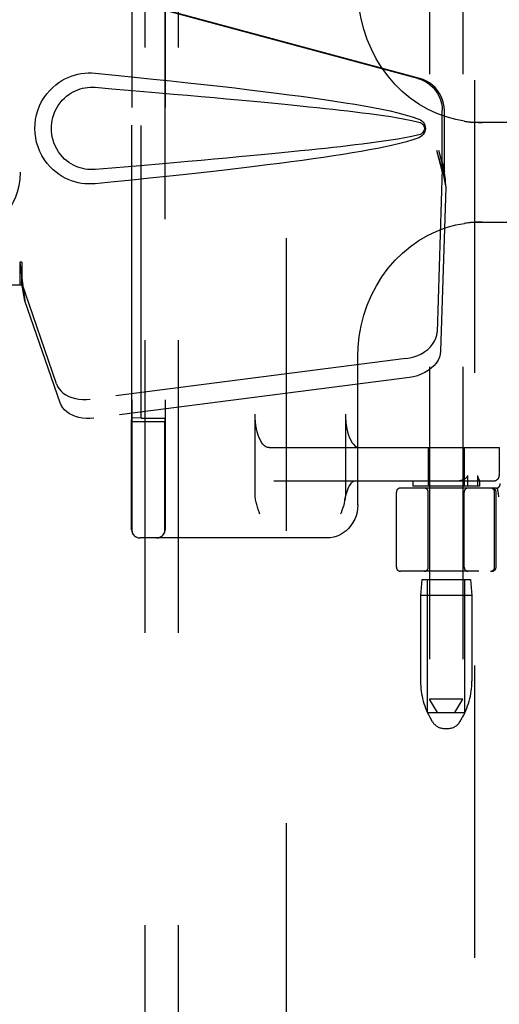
# Model space of a CAD drawing. Header units: inches. Extents: x 0 to 200, y 0 to 129.
# Tile 12 of 118: x 96.32 to 98.13, y 45.5 to 49.2. Entities that reach past the tile are written whole.
import ezdxf

# ---------------------------------------------------------------- set-up
doc = ezdxf.new("R2010")
doc.units = ezdxf.units.IN
doc.header["$LTSCALE"] = 11
doc.header["$MEASUREMENT"] = 0
doc.linetypes.add('HIDDEN', pattern=[0.2, 0.1, -0.1])
for name, color, linetype in [('DEFAULT_2', 8, 'HIDDEN'), ('DOOR_ASSEMBLY', 7, 'CONTINUOUS'), ('SUBPANEL', 7, 'CONTINUOUS')]:
    doc.layers.add(name, color=color, linetype=linetype)

msp = doc.modelspace()

# ---------------------------------------------------------------- linework, layer by layer
at = {"layer": 'DEFAULT_2', "color": 8, "linetype": 'HIDDEN'}
for p, q in [((97.3265, 79.1778), (97.3265, 18.0738)), ((97.8663, 50.0948), (97.8663, 46.6448)), ((97.9913, 50.0948), (97.9913, 46.6448)), ((96.7461, 49.9698), (96.7461, 47.2818)), ((96.8711, 49.9698), (96.8711, 47.2818)), ((96.7457, 47.7027), (96.7457, 49.5489)), ((96.7806, 47.7014), (96.7806, 49.5502)), ((96.8706, 49.5498), (96.8706, 47.7017)), ((98.4976, 48.8133), (98.02, 48.8133)), ((98.02, 48.4383), (98.4976, 48.4383)), ((97.5961, 47.3758), (97.5961, 47.9344)), ((96.7449, 47.6888), (96.7457, 47.7027)), ((96.7806, 47.7014), (96.7457, 47.7027)), ((96.7664, 47.6883), (96.8389, 47.6883)), ((96.7806, 47.7014), (96.8506, 47.7014)), ((96.8389, 47.6883), (96.8485, 47.6883)), ((96.8485, 47.6883), (96.8571, 47.6884)), ((96.8706, 47.7017), (96.8699, 47.6888)), ((97.2097, 47.4143), (97.2097, 47.7158)), ((97.5497, 47.7158), (97.5497, 47.4143)), ((97.2624, 47.5908), (98.1284, 47.5908)), ((97.8613, 47.5908), (97.8613, 47.4458)), ((97.9963, 47.5908), (97.9963, 47.4458)), ((98.1282, 47.5908), (98.1282, 47.4858)), ((98.1284, 47.5908), (98.1284, 47.4858)), ((97.2805, 47.4658), (98.1084, 47.4658)), ((97.8038, 47.4658), (97.8038, 47.4458)), ((98.0097, 47.4458), (98.0097, 47.4858)), ((98.0464, 47.4858), (98.0464, 47.4458)), ((98.0538, 47.4659), (98.0537, 47.4658)), ((98.0538, 47.466), (98.0538, 47.4458)), ((98.1167, 47.4383), (97.7563, 47.4383)), ((98.0538, 47.4458), (97.8038, 47.4458)), ((98.1201, 47.4387), (98.1235, 47.4242)), ((96.7451, 47.3764), (96.745, 47.3997)), ((96.8701, 47.3762), (96.87, 47.3994)), ((97.7413, 47.1408), (97.7413, 47.4233)), ((97.8613, 47.1408), (97.8613, 47.4233)), ((97.9963, 47.1408), (97.9963, 47.4233)), ((98.1106, 47.1408), (98.1106, 47.4233)), ((98.1163, 47.1408), (98.1163, 47.4233)), ((98.1236, 47.4237), (98.1235, 47.4242)), ((96.7451, 47.3554), (96.7451, 47.3764)), ((96.7451, 47.3284), (96.7451, 47.3554)), ((96.8701, 47.3552), (96.8701, 47.3762)), ((96.8701, 47.3283), (96.8701, 47.3552)), ((96.7452, 47.2966), (96.7451, 47.3284)), ((96.8702, 47.2966), (96.8701, 47.3283)), ((96.7453, 47.2836), (96.7452, 47.2966)), ((96.8703, 47.2836), (96.8702, 47.2966)), ((97.4799, 47.2508), (96.7763, 47.2508)), ((100.2513, 47.1258), (97.7563, 47.1258)), ((97.8373, 47.0948), (97.8323, 47.0348)), ((97.8373, 47.0948), (98.0203, 47.0948)), ((97.8588, 46.5948), (97.8588, 47.0948)), ((97.9988, 46.5948), (97.9988, 47.0948)), ((98.0203, 47.0948), (98.0253, 47.0348)), ((98.0253, 47.0348), (97.8323, 47.0348)), ((97.8323, 47.0348), (97.8323, 46.7123)), ((98.0253, 47.0348), (98.0253, 46.7123)), ((97.9913, 46.6448), (97.8663, 46.6448)), ((97.8963, 46.5948), (97.8663, 46.6448)), ((97.9613, 46.5948), (97.9913, 46.6448)), ((97.8588, 46.5948), (97.9988, 46.5948)), ((97.8777, 46.5591), (97.8722, 46.5683)), ((97.9799, 46.5591), (97.9854, 46.5683)), ((97.9206, 46.5348), (97.937, 46.5348))]:
    msp.add_line(p, q, dxfattribs=at)
for points in [[(97.997, 48.8179), (97.9652, 48.8239), (97.9287, 48.8338), (97.8931, 48.847), (97.8585, 48.8633), (97.8253, 48.8826), (97.7936, 48.9048), (97.7637, 48.9298), (97.7358, 48.9572), (97.71, 48.9871), (97.6866, 49.019), (97.6656, 49.053), (97.6472, 49.0886), (97.6314, 49.1257), (97.6185, 49.1641), (97.6085, 49.2034), (97.6014, 49.2434), (97.5973, 49.2838), (97.5961, 49.3172)], [(97.9969, 48.8179), (98.0014, 48.8173), (98.006, 48.8167), (98.0107, 48.8161), (98.0153, 48.8156), (98.02, 48.8152), (98.0248, 48.8148), (98.0295, 48.8144), (98.0343, 48.8141), (98.0391, 48.8139), (98.044, 48.8137), (98.0489, 48.8135), (98.0538, 48.8134), (98.0587, 48.8133), (98.0637, 48.8133)], [(97.5961, 47.9343), (97.5973, 47.9682), (97.6015, 48.0086), (97.6086, 48.0486), (97.6187, 48.088), (97.6316, 48.1263), (97.6474, 48.1635), (97.6659, 48.1991), (97.6869, 48.233), (97.7104, 48.265), (97.7362, 48.2948), (97.7642, 48.3222), (97.7941, 48.3471), (97.8257, 48.3692), (97.8589, 48.3885), (97.8935, 48.4047), (97.9291, 48.4179), (97.9656, 48.4278), (97.997, 48.4337)], [(98.0637, 48.4383), (98.0579, 48.4383), (98.0522, 48.4382), (98.0464, 48.438), (98.0408, 48.4378), (98.0351, 48.4375), (98.0295, 48.4372), (98.024, 48.4367), (98.0184, 48.4363), (98.013, 48.4357), (98.0076, 48.4351), (98.0022, 48.4344), (97.9969, 48.4337)], [(96.7449, 47.6888), (96.7453, 47.6887), (96.7464, 47.6887), (96.7483, 47.6886), (96.7508, 47.6885), (96.754, 47.6884), (96.7577, 47.6884), (96.7664, 47.6883)], [(96.7449, 47.6122), (96.7449, 47.6492), (96.7449, 47.6687), (96.7449, 47.6888)], [(96.8571, 47.6884), (96.8608, 47.6884), (96.864, 47.6885), (96.8665, 47.6886), (96.8684, 47.6887), (96.8695, 47.6887), (96.8699, 47.6888)], [(96.8699, 47.6114), (96.8699, 47.6487), (96.8699, 47.6684), (96.8699, 47.6888)], [(97.2624, 47.5908), (97.2564, 47.5916), (97.2506, 47.5939), (97.245, 47.5978), (97.2395, 47.6032), (97.2343, 47.61), (97.2295, 47.6181), (97.2251, 47.6274), (97.2212, 47.6379), (97.2177, 47.6493), (97.2149, 47.6616), (97.2126, 47.6745), (97.211, 47.688), (97.21, 47.7017), (97.2097, 47.7158)], [(97.5497, 47.7158), (97.55, 47.7017), (97.551, 47.688), (97.5526, 47.6745), (97.5549, 47.6616), (97.5577, 47.6493), (97.5612, 47.6379), (97.5651, 47.6274), (97.5695, 47.6181), (97.5743, 47.61), (97.5795, 47.6032), (97.585, 47.5978), (97.5907, 47.5939), (97.5964, 47.5916), (97.6024, 47.5908)], [(96.745, 47.5438), (96.745, 47.5772), (96.7449, 47.5945), (96.7449, 47.6122)], [(96.87, 47.5429), (96.87, 47.5762), (96.8699, 47.5936), (96.8699, 47.6114)], [(96.745, 47.4815), (96.745, 47.5119), (96.745, 47.5277), (96.745, 47.5438)], [(96.87, 47.4808), (96.87, 47.5112), (96.87, 47.5268), (96.87, 47.5429)], [(96.745, 47.4386), (96.745, 47.4668), (96.745, 47.4815)], [(96.87, 47.4381), (96.87, 47.4662), (96.87, 47.4808)], [(97.5477, 47.3943), (97.549, 47.4009), (97.5521, 47.414), (97.5557, 47.4258), (97.5597, 47.4363), (97.564, 47.4452), (97.5683, 47.4524), (97.5725, 47.4579), (97.5763, 47.4618), (97.5797, 47.4643), (97.5824, 47.4655), (97.5843, 47.4658)], [(97.9648, 47.4658), (97.9715, 47.4661), (97.9778, 47.4668), (97.9835, 47.4678), (97.9888, 47.4693), (97.9935, 47.471), (97.9978, 47.4729)], [(97.9978, 47.4729), (97.9994, 47.4738), (98.0009, 47.4747), (98.0023, 47.4757), (98.0036, 47.4766), (98.0048, 47.4776), (98.0059, 47.4786), (98.0069, 47.4796), (98.0078, 47.4807), (98.0086, 47.4819), (98.0092, 47.4832), (98.0095, 47.4845), (98.0097, 47.4858)], [(98.0464, 47.4858), (98.0465, 47.4844), (98.0467, 47.4831), (98.0469, 47.4819), (98.0472, 47.4807), (98.0476, 47.4796), (98.048, 47.4786), (98.0484, 47.4776), (98.0488, 47.4766), (98.0492, 47.4757), (98.0497, 47.4748), (98.0501, 47.4739), (98.0518, 47.4705)], [(98.0518, 47.4705), (98.0522, 47.4698), (98.0526, 47.469), (98.0529, 47.4683), (98.0532, 47.4677), (98.0534, 47.4671), (98.0536, 47.4666), (98.0537, 47.4662), (98.0538, 47.4659)], [(96.745, 47.3997), (96.745, 47.4251), (96.745, 47.4386)], [(96.87, 47.3994), (96.87, 47.4247), (96.87, 47.4381)], [(97.2278, 47.3408), (97.2246, 47.3496), (97.2231, 47.3539), (97.2215, 47.3583), (97.2201, 47.3627), (97.2186, 47.3671), (97.2172, 47.3716), (97.2159, 47.3761), (97.2147, 47.3806), (97.2135, 47.3852), (97.2125, 47.3898), (97.2116, 47.3946), (97.2108, 47.3993), (97.2102, 47.4042), (97.2098, 47.4092), (97.2097, 47.4143)], [(97.5477, 47.3943), (97.5475, 47.3932), (97.5466, 47.3886), (97.5455, 47.3841), (97.5444, 47.3797), (97.5432, 47.3753), (97.5419, 47.371), (97.5405, 47.3666), (97.5391, 47.3623), (97.5376, 47.3579), (97.5361, 47.3536)], [(97.5497, 47.4143), (97.5494, 47.4086), (97.549, 47.4031), (97.5483, 47.3981), (97.5477, 47.3943)], [(98.1236, 47.4237), (98.1241, 47.4189), (98.1246, 47.4143), (98.1251, 47.4097), (98.1256, 47.4054)], [(97.5961, 47.3758), (97.5954, 47.3616), (97.5932, 47.3477), (97.5895, 47.3341), (97.5845, 47.3211), (97.5781, 47.3088), (97.5705, 47.2974), (97.5617, 47.287), (97.552, 47.2777), (97.5413, 47.2696), (97.53, 47.2629), (97.518, 47.2577), (97.5055, 47.2539), (97.4928, 47.2516), (97.4799, 47.2508)], [(97.5361, 47.3536), (97.5331, 47.345), (97.5315, 47.3408)], [(96.7453, 47.2818), (96.7453, 47.2823), (96.7453, 47.2836)], [(96.8703, 47.2818), (96.8703, 47.2823), (96.8703, 47.2836)]]:
    msp.add_lwpolyline(points, dxfattribs=at)
for centre, radius, start, end in [((98.1082, 47.4858), 0.02, 270, 360), ((98.1084, 47.4858), 0.02, 270, 360), ((97.7563, 47.4233), 0.015, 90, 180), ((97.8463, 47.4233), 0.015, 0, 90), ((98.0113, 47.4233), 0.015, 90, 180), ((98.0956, 47.4233), 0.015, 0, 90), ((98.1013, 47.4233), 0.015, 0, 90), ((98.1167, 47.4533), 0.015, 270, 6.9957), ((96.7763, 47.2818), 0.031, 180, 270), ((96.7771, 47.2818), 0.031, 180, 270), ((96.8393, 47.2818), 0.031, 270, 360), ((96.8401, 47.2818), 0.031, 270, 360), ((97.7563, 47.1408), 0.015, 180, 270), ((97.8463, 47.1408), 0.015, 270, 360), ((98.0113, 47.1408), 0.015, 180, 270), ((98.0956, 47.1408), 0.015, 270, 360), ((98.1013, 47.1408), 0.015, 270, 360), ((98.1123, 46.7123), 0.28, 180, 210.9637), ((97.7453, 46.7123), 0.28, 329.0363, 360), ((97.9206, 46.5848), 0.05, 210.9637, 270), ((97.937, 46.5848), 0.05, 270, 329.0363)]:
    msp.add_arc(centre, radius, start, end, dxfattribs=at)
msp.add_ellipse((96.8506, 47.7017), major_axis=(0.02, 0), ratio=0.017455, start_param=-1.571692, end_param=-0.000895, dxfattribs=at)
at = {"layer": 'DOOR_ASSEMBLY', "color": 8, "linetype": 'HIDDEN'}
for p, q in [((98.035, 79.7718), (98.035, 17.4798)), ((97.8217, 48.9785), (96.3243, 49.3808)), ((97.8294, 48.9785), (96.332, 49.3808)), ((97.9141, 48.6279), (97.9141, 48.8577)), ((97.9218, 48.6279), (97.9218, 48.8577)), ((97.8923, 48.7096), (97.9141, 48.6279)), ((97.9, 48.7096), (97.9218, 48.6279)), ((97.9157, 48.6555), (97.9244, 48.5992)), ((97.9134, 48.6394), (97.8943, 48.0243)), ((97.9134, 48.6394), (97.9269, 48.5683)), ((97.9218, 48.6279), (97.9141, 48.6279)), ((97.9244, 48.5992), (97.9253, 48.5884)), ((97.9253, 48.5884), (97.9262, 48.5781)), ((97.9262, 48.5781), (97.9269, 48.5683)), ((97.9269, 48.5683), (97.9078, 47.9532)), ((96.332, 48.2883), (96.3243, 48.2883)), ((96.3243, 48.2883), (96.3243, 48.2008)), ((96.332, 48.2883), (96.332, 48.2008)), ((96.4625, 47.8303), (96.3306, 48.2141)), ((96.3441, 48.1431), (96.3306, 48.2141)), ((96.3348, 48.2093), (96.3441, 48.1431)), ((96.332, 48.2008), (96.011, 48.2008)), ((96.476, 47.7592), (96.3441, 48.1431)), ((97.7768, 47.9252), (96.5893, 47.7727)), ((97.7903, 47.8542), (96.6029, 47.7017))]:
    msp.add_line(p, q, dxfattribs=at)
for points in [[(96.6079, 48.5828), (96.5951, 48.5819), (96.5822, 48.5819), (96.5692, 48.5826), (96.5564, 48.5842), (96.5436, 48.5866), (96.5311, 48.5898), (96.5188, 48.5937), (96.5069, 48.5984), (96.4952, 48.6039), (96.4837, 48.6102), (96.4723, 48.6174), (96.4609, 48.6258), (96.4495, 48.6354), (96.4383, 48.6465), (96.4273, 48.6592), (96.417, 48.6733), (96.4077, 48.6885), (96.3997, 48.7046), (96.3931, 48.7212), (96.388, 48.7382), (96.3843, 48.7554), (96.3821, 48.7726), (96.3813, 48.7899), (96.382, 48.8072), (96.384, 48.8245), (96.3875, 48.8416), (96.3925, 48.8587), (96.3989, 48.8753), (96.4068, 48.8915), (96.416, 48.9068), (96.4262, 48.921), (96.4372, 48.9339), (96.4484, 48.9451), (96.4598, 48.9549), (96.4713, 48.9634), (96.4828, 48.9708), (96.4944, 48.9773), (96.5061, 48.9828), (96.5182, 48.9876), (96.5305, 48.9916), (96.5431, 48.9949), (96.556, 48.9973), (96.5689, 48.9989)], [(96.5689, 48.9989), (96.582, 48.9997), (96.5949, 48.9997), (96.6079, 48.9988)], [(96.6079, 48.9988), (96.6835, 48.9912), (96.7562, 48.9839), (96.8259, 48.9766), (96.8927, 48.9696), (96.9569, 48.9627), (97.0184, 48.9559), (97.0774, 48.9493), (97.1339, 48.9428), (97.1881, 48.9364), (97.2401, 48.9301), (97.29, 48.9239), (97.3378, 48.9177), (97.3836, 48.9116), (97.4275, 48.9056), (97.4695, 48.8996), (97.5098, 48.8936), (97.5484, 48.8876), (97.5854, 48.8815), (97.6207, 48.8755), (97.6545, 48.8693), (97.6868, 48.8629), (97.7176, 48.8564), (97.747, 48.8496), (97.7749, 48.8424), (97.8013, 48.8344), (97.8262, 48.8258)], [(96.6079, 48.6363), (96.5986, 48.6358), (96.5892, 48.6359), (96.5798, 48.6366), (96.5705, 48.6379), (96.5612, 48.6397), (96.5521, 48.6421), (96.5432, 48.6451), (96.5346, 48.6486), (96.5262, 48.6527), (96.5179, 48.6573), (96.5096, 48.6626), (96.5015, 48.6687), (96.4933, 48.6757), (96.4853, 48.6837), (96.4774, 48.6929), (96.47, 48.703), (96.4634, 48.7138), (96.4577, 48.725), (96.4531, 48.7363), (96.4495, 48.7474), (96.4468, 48.7584), (96.445, 48.7691), (96.4439, 48.7796), (96.4436, 48.79), (96.4438, 48.8004), (96.4448, 48.8108), (96.4465, 48.8215), (96.449, 48.8324), (96.4525, 48.8435), (96.4569, 48.8547), (96.4624, 48.866), (96.4689, 48.8769), (96.4762, 48.8872), (96.4841, 48.8966), (96.4921, 48.9048), (96.5004, 48.912), (96.5086, 48.9183), (96.517, 48.9237), (96.5254, 48.9285), (96.5339, 48.9326), (96.5427, 48.9362), (96.5516, 48.9393), (96.5608, 48.9418), (96.5701, 48.9437), (96.5795, 48.945), (96.589, 48.9457), (96.5985, 48.9458), (96.6079, 48.9453)], [(96.6079, 48.9453), (96.6713, 48.94), (96.7325, 48.9348), (96.7915, 48.9298), (96.8485, 48.9249), (96.9033, 48.9201), (96.9561, 48.9155), (97.0069, 48.911), (97.0557, 48.9066), (97.1025, 48.9024), (97.1475, 48.8982), (97.1906, 48.8942), (97.2319, 48.8903), (97.2714, 48.8865), (97.3091, 48.8828), (97.3451, 48.8793), (97.3794, 48.8758), (97.4122, 48.8724), (97.4435, 48.8691), (97.4736, 48.8659), (97.5027, 48.8627), (97.531, 48.8595), (97.5586, 48.8564), (97.5857, 48.8531), (97.6126, 48.8498), (97.6395, 48.8464), (97.6663, 48.8428), (97.6931, 48.8391), (97.7199, 48.8351), (97.7467, 48.8309), (97.7734, 48.8262), (97.7999, 48.8209), (97.8263, 48.8149)], [(97.8217, 48.9785), (97.8347, 48.9742), (97.847, 48.9686), (97.8587, 48.9616), (97.8696, 48.9535), (97.8795, 48.9441), (97.8884, 48.9338), (97.896, 48.9226), (97.9025, 48.9105), (97.9075, 48.8979), (97.9112, 48.8848), (97.9134, 48.8714), (97.9141, 48.8577)], [(97.9218, 48.8577), (97.9211, 48.8714), (97.9189, 48.8848), (97.9152, 48.8979), (97.9101, 48.9105), (97.9037, 48.9226), (97.896, 48.9338), (97.8872, 48.9441), (97.8773, 48.9535), (97.8664, 48.9616), (97.8547, 48.9686), (97.8424, 48.9742), (97.8294, 48.9785)], [(97.8262, 48.8258), (97.8322, 48.8227), (97.8375, 48.8188), (97.842, 48.8141), (97.8457, 48.8088), (97.8483, 48.8032), (97.8499, 48.7973), (97.8505, 48.791), (97.85, 48.7847), (97.8484, 48.7787), (97.8458, 48.773), (97.8422, 48.7677), (97.8376, 48.7629), (97.8323, 48.759), (97.8261, 48.7558)], [(97.8263, 48.8149), (97.8314, 48.8131), (97.8359, 48.8106), (97.8397, 48.8074), (97.8428, 48.8037), (97.845, 48.7996), (97.8463, 48.7952), (97.8467, 48.7906), (97.8462, 48.7859), (97.8448, 48.7816), (97.8426, 48.7776), (97.8395, 48.774), (97.8357, 48.7709), (97.8313, 48.7684), (97.8263, 48.7666)], [(97.8263, 48.7666), (97.8, 48.7607), (97.7735, 48.7554), (97.7469, 48.7507), (97.7201, 48.7465), (97.6933, 48.7425), (97.6666, 48.7388), (97.6398, 48.7352), (97.6131, 48.7318), (97.5863, 48.7285), (97.5592, 48.7253), (97.5316, 48.7221), (97.5034, 48.7189), (97.4744, 48.7157), (97.4443, 48.7125), (97.413, 48.7092), (97.3803, 48.7059), (97.3459, 48.7024), (97.3099, 48.6988), (97.2722, 48.6951), (97.2327, 48.6914), (97.1914, 48.6874), (97.1483, 48.6834), (97.1033, 48.6793), (97.0564, 48.675), (97.0075, 48.6707), (96.9567, 48.6661), (96.9038, 48.6615), (96.8489, 48.6567), (96.7919, 48.6518), (96.7328, 48.6468), (96.6714, 48.6416), (96.6079, 48.6363)], [(97.8261, 48.7558), (97.8035, 48.7479), (97.7796, 48.7405), (97.7543, 48.7337), (97.7277, 48.7274), (97.6998, 48.7213), (97.6707, 48.7154), (97.6403, 48.7097), (97.6086, 48.704), (97.5755, 48.6984), (97.5409, 48.6928), (97.5049, 48.6872), (97.4674, 48.6817), (97.4283, 48.6761), (97.3876, 48.6705), (97.3452, 48.6648), (97.3011, 48.6591), (97.2552, 48.6533), (97.2074, 48.6475), (97.1576, 48.6416), (97.1058, 48.6355), (97.0519, 48.6294), (96.9957, 48.6231), (96.9373, 48.6168), (96.8765, 48.6103), (96.8133, 48.6036), (96.7475, 48.5968), (96.679, 48.5899), (96.6079, 48.5828)], [(97.8923, 48.7096), (97.8976, 48.69), (97.903, 48.6708), (97.9084, 48.6519), (97.9138, 48.6335), (97.9191, 48.616), (97.9244, 48.5992)], [(97.9, 48.7096), (97.9026, 48.7), (97.9052, 48.6906), (97.9079, 48.6813), (97.9105, 48.6723), (97.9131, 48.6637), (97.9157, 48.6555)], [(97.9157, 48.6555), (97.9154, 48.6526), (97.915, 48.6499), (97.9146, 48.6472), (97.9142, 48.6445), (97.9138, 48.6419), (97.9134, 48.6394)], [(96.3243, 48.2883), (96.3268, 48.268), (96.3295, 48.248), (96.3321, 48.2284), (96.3348, 48.2093)], [(96.332, 48.2883), (96.3318, 48.278), (96.3317, 48.2678)], [(96.3317, 48.2678), (96.3315, 48.248), (96.3314, 48.2387), (96.3312, 48.2298)], [(96.3388, 48.1813), (96.3373, 48.1922), (96.3351, 48.2096), (96.3334, 48.2256), (96.3323, 48.2401), (96.3317, 48.2529), (96.3316, 48.2605)], [(96.3312, 48.2298), (96.331, 48.2243), (96.3309, 48.2216), (96.3308, 48.2191), (96.3307, 48.2166), (96.3306, 48.2141)], [(97.7768, 47.9252), (97.7922, 47.9279), (97.8071, 47.9319), (97.8215, 47.9372), (97.8352, 47.9438), (97.8478, 47.9514), (97.8592, 47.96), (97.8693, 47.9695), (97.8778, 47.9797), (97.8846, 47.9904), (97.8897, 48.0016), (97.8929, 48.0128), (97.8943, 48.0243)], [(97.9078, 47.9532), (97.9065, 47.9418), (97.9033, 47.9305), (97.8982, 47.9194), (97.8914, 47.9087), (97.8828, 47.8985), (97.8728, 47.889), (97.8614, 47.8804), (97.8487, 47.8727), (97.8351, 47.8662), (97.8207, 47.8609), (97.8058, 47.8569), (97.7903, 47.8542)], [(96.4625, 47.8303), (96.4667, 47.8206), (96.4724, 47.8116), (96.4796, 47.8033), (96.4881, 47.7957), (96.4979, 47.789), (96.5089, 47.7833), (96.5208, 47.7786), (96.5336, 47.775), (96.547, 47.7727), (96.5608, 47.7715), (96.5749, 47.7715), (96.5893, 47.7727)], [(96.6029, 47.7017), (96.5885, 47.7005), (96.5744, 47.7004), (96.5605, 47.7016), (96.5471, 47.704), (96.5344, 47.7076), (96.5224, 47.7122), (96.5115, 47.7179), (96.5017, 47.7246), (96.4931, 47.7322), (96.4859, 47.7406), (96.4803, 47.7496), (96.476, 47.7592)]]:
    msp.add_lwpolyline(points, dxfattribs=at)
at = {"layer": 'SUBPANEL', "color": 8, "linetype": 'HIDDEN'}
for p, q in [((96.7953, 76.5945), (96.7953, 20.657)), ((96.9203, 76.5945), (96.9203, 20.657))]:
    msp.add_line(p, q, dxfattribs=at)
msp.add_circle((96.0765, 48.6258), 0.25, dxfattribs=at)

doc.saveas('drawing.dxf')
